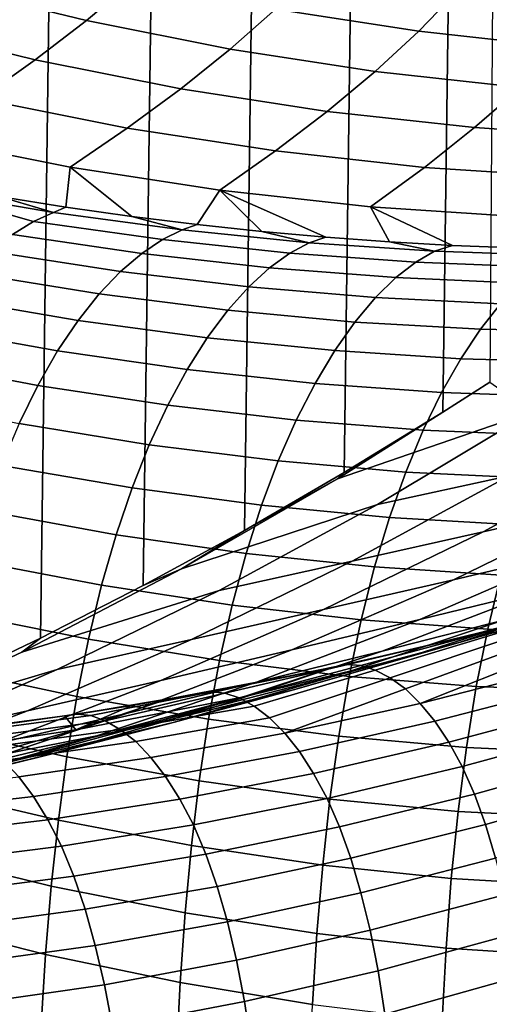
# Model space of a CAD drawing. Header units: metres. Extents: x -166 to 33, y -71 to 34.
# Tile 197 of 256: x 10.45 to 12.97, y -22.91 to -17.62. Entities that reach past the tile are written whole.
import ezdxf

# ---------------------------------------------------------------- set-up
doc = ezdxf.new("R2010")
doc.units = ezdxf.units.M
doc.layers.add('solid_12208131', color=7, linetype='CONTINUOUS')

msp = doc.modelspace()

# ---------------------------------------------------------------- linework, layer by layer
at = {"layer": 'solid_12208131'}
for points in [[(9.436847, -21.460112, -0.2), (10.001131, 21.20686, -0.2), (10.558856, 20.939127, -0.2), (10.00113, -21.20686, -0.2)], [(10.00113, -21.20686, -0.2), (10.558856, 20.939127, -0.2), (11.109608, 20.657166, -0.2), (10.558856, -20.939127, -0.2)], [(10.558856, -20.939127, -0.2), (11.109608, 20.657166, -0.2), (11.653308, 20.361021, -0.2), (11.109608, -20.657166, -0.2)], [(11.109608, -20.657166, -0.2), (11.653308, 20.361021, -0.2), (12.189622, 20.050842, -0.2), (11.653308, -20.361021, -0.2)], [(11.653308, -20.361021, -0.2), (12.189622, 20.050842, -0.2), (12.718188, 19.726845, -0.2), (12.189622, -20.050842, -0.2)], [(12.189622, -20.050842, -0.2), (12.718188, 19.726845, -0.2), (13.238109, 19.389509, -0.2), (12.718188, -19.726845, -0.2)], [(12.970695, -19.565378, -0.2), (12.718188, -19.726845, -0.2), (13.238109, 19.389509, -0.2)], [(11.058681, -17.410566, 112.225029), (10.303694, -17.225817, 112.262115), (10.042293, -17.436342, 108.350212), (10.806257, -17.62335, 108.307991)], [(12.798442, -17.463158, 116.07782), (12.039536, -17.346035, 116.110077), (11.820972, -17.562378, 112.187584), (12.589107, -17.68096, 112.149857)], [(10.806257, -17.62335, 108.307991), (10.042293, -17.436342, 108.350212), (9.758452, -17.645138, 104.438232), (10.531305, -17.834385, 104.39109)], [(11.820972, -17.562378, 112.187584), (11.058681, -17.410566, 112.225029), (10.806257, -17.62335, 108.307991), (11.577611, -17.777016, 108.26535)], [(13.561677, -17.547171, 116.045387), (12.798442, -17.463158, 116.07782), (12.589107, -17.68096, 112.149857), (13.361622, -17.766022, 112.111908)], [(12.589107, -17.68096, 112.149857), (11.820972, -17.562378, 112.187584), (11.577611, -17.777016, 108.26535), (12.354878, -17.897047, 108.222389)], [(10.531305, -17.834385, 104.39109), (9.758452, -17.645138, 104.438232), (9.45402, -17.852171, 100.526482), (10.235674, -18.043638, 100.474609)], [(11.577611, -17.777016, 108.26535), (10.806257, -17.62335, 108.307991), (10.531305, -17.834385, 104.39109), (11.311634, -17.989891, 104.343491)], [(13.361622, -17.766022, 112.111908), (12.589107, -17.68096, 112.149857), (12.354878, -17.897047, 108.222389), (13.136579, -17.983149, 108.179176)], [(12.354878, -17.897047, 108.222389), (11.577611, -17.777016, 108.26535), (11.311634, -17.989891, 104.343491), (12.097943, -18.111361, 104.295525)], [(11.311634, -17.989891, 104.343491), (10.531305, -17.834385, 104.39109), (10.235674, -18.043638, 100.474609), (11.02489, -18.20097, 100.422241)], [(13.136579, -17.983149, 108.179176), (12.354878, -17.897047, 108.222389), (12.097943, -18.111361, 104.295525), (12.888739, -18.198494, 104.247284)], [(12.097943, -18.111361, 104.295525), (11.311634, -17.989891, 104.343491), (11.02489, -18.20097, 100.422241), (11.820155, -18.323864, 100.369461)], [(13.921236, -18.035027, 108.135803), (13.136579, -17.983149, 108.179176), (12.888739, -18.198494, 104.247284), (13.682525, -18.250992, 104.198868)], [(11.02489, -18.20097, 100.422241), (10.235674, -18.043638, 100.474609), (9.919804, -18.251177, 96.559433), (10.717812, -18.410318, 96.502312)], [(12.888739, -18.198494, 104.247284), (12.097943, -18.111361, 104.295525), (11.820155, -18.323864, 100.369461), (12.619956, -18.412018, 100.316383)], [(11.820155, -18.323864, 100.369461), (11.02489, -18.20097, 100.422241), (10.717812, -18.410318, 96.502312), (11.521935, -18.534626, 96.444756)], [(13.682525, -18.250992, 104.198868), (12.888739, -18.198494, 104.247284), (12.619956, -18.412018, 100.316383), (13.422782, -18.465134, 100.263107)], [(9.919804, -18.251177, 96.559433), (10.338161, -18.568615, 93.178223), (10.695361, -18.625626, 93.221992), (10.717812, -18.410318, 96.502312)], [(12.619956, -18.412018, 100.316383), (11.820155, -18.323864, 100.369461), (11.521935, -18.534626, 96.444756), (12.330647, -18.623795, 96.386871)], [(10.717812, -18.410318, 96.502312), (10.695361, -18.625626, 93.221992), (11.049239, -18.675808, 93.259148)], [(10.717812, -18.410318, 96.502312), (11.049239, -18.675808, 93.259148), (11.399827, -18.719364, 93.289787), (11.521935, -18.534626, 96.444756)], [(13.422782, -18.465134, 100.263107), (12.619956, -18.412018, 100.316383), (12.330647, -18.623795, 96.386871), (13.142417, -18.677519, 96.328766)], [(10.408683, -18.771883, 91.975929), (10.521901, -18.701784, 92.395126), (9.928357, -18.534777, 92.726463), (9.819463, -18.578117, 92.308136)], [(10.629427, -18.654432, 92.815239), (10.338161, -18.568615, 93.178223), (9.977634, -18.504568, 93.127724), (9.928357, -18.534777, 92.726463)], [(10.521901, -18.701784, 92.395126), (10.629427, -18.654432, 92.815239), (9.928357, -18.534777, 92.726463)], [(11.521935, -18.534626, 96.444756), (11.399827, -18.719364, 93.289787), (11.74711, -18.756479, 93.313988)], [(11.521935, -18.534626, 96.444756), (12.091247, -18.787338, 93.331894), (12.432143, -18.812099, 93.343498), (12.330647, -18.623795, 96.386871)], [(11.521935, -18.534626, 96.444756), (11.74711, -18.756479, 93.313988), (12.091247, -18.787338, 93.331894)], [(10.629427, -18.654432, 92.815239), (10.695361, -18.625626, 93.221992), (10.338161, -18.568615, 93.178223)], [(10.521901, -18.701784, 92.395126), (11.214165, -18.799196, 92.456543), (11.319672, -18.747946, 92.878563), (10.629427, -18.654432, 92.815239)], [(11.319672, -18.747946, 92.878563), (11.049239, -18.675808, 93.259148), (10.695361, -18.625626, 93.221992), (10.629427, -18.654432, 92.815239)], [(12.330647, -18.623795, 96.386871), (12.769961, -18.830921, 93.34893), (13.10461, -18.843945, 93.348167), (13.142417, -18.677519, 96.328766)], [(12.330647, -18.623795, 96.386871), (12.432143, -18.812099, 93.343498), (12.769961, -18.830921, 93.34893)], [(10.408683, -18.771883, 91.975929), (11.102814, -18.873932, 92.036018), (11.214165, -18.799196, 92.456543), (10.521901, -18.701784, 92.395126)], [(11.319672, -18.747946, 92.878563), (11.399827, -18.719364, 93.289787), (11.049239, -18.675808, 93.259148)], [(11.214165, -18.799196, 92.456543), (11.897562, -18.871975, 92.492989), (12.000642, -18.817066, 92.917076), (11.319672, -18.747946, 92.878563)], [(12.000642, -18.817066, 92.917076), (11.74711, -18.756479, 93.313988), (11.399827, -18.719364, 93.289787), (11.319672, -18.747946, 92.878563)], [(12.000642, -18.817066, 92.917076), (12.091247, -18.787338, 93.331894), (11.74711, -18.756479, 93.313988)], [(10.29264, -18.864346, 91.559486), (10.988512, -18.971664, 91.618698), (11.102814, -18.873932, 92.036018), (10.408683, -18.771883, 91.975929)], [(11.102814, -18.873932, 92.036018), (11.788518, -18.951067, 92.070984), (11.897562, -18.871975, 92.492989), (11.214165, -18.799196, 92.456543)], [(11.897562, -18.871975, 92.492989), (12.572746, -18.921131, 92.50473), (12.673268, -18.86285, 92.931023), (12.000642, -18.817066, 92.917076)], [(12.000642, -18.817066, 92.917076), (12.673268, -18.86285, 92.931023), (12.432143, -18.812099, 93.343498), (12.091247, -18.787338, 93.331894)], [(12.673268, -18.86285, 92.931023), (12.769961, -18.830921, 93.34893), (12.432143, -18.812099, 93.343498)], [(10.176513, -18.978819, 91.147575), (10.874036, -19.091936, 91.206284), (10.988512, -18.971664, 91.618698), (10.29264, -18.864346, 91.559486)], [(10.988512, -18.971664, 91.618698), (11.676432, -19.053761, 91.652679), (11.788518, -18.951067, 92.070984), (11.102814, -18.873932, 92.036018)], [(11.788518, -18.951067, 92.070984), (12.466182, -19.00425, 92.081139), (12.572746, -18.921131, 92.50473), (11.897562, -18.871975, 92.492989)], [(12.572746, -18.921131, 92.50473), (13.239858, -18.94721, 92.491814), (13.338025, -18.885832, 92.920364), (12.673268, -18.86285, 92.931023)], [(12.673268, -18.86285, 92.931023), (13.338025, -18.885832, 92.920364), (13.10461, -18.843945, 93.348167), (12.769961, -18.830921, 93.34893)], [(12.466182, -19.00425, 92.081139), (13.135611, -19.034002, 92.066589), (13.239858, -18.94721, 92.491814), (12.572746, -18.921131, 92.50473)], [(10.062001, -19.114828, 90.741867), (10.761114, -19.234209, 90.800354), (10.874036, -19.091936, 91.206284), (10.176513, -18.978819, 91.147575)], [(10.874036, -19.091936, 91.206284), (11.564113, -19.179506, 91.239647), (11.676432, -19.053761, 91.652679), (10.988512, -18.971664, 91.618698)], [(11.676432, -19.053761, 91.652679), (12.35653, -19.111523, 91.661751), (12.466182, -19.00425, 92.081139), (11.788518, -18.951067, 92.070984)], [(12.35653, -19.111523, 91.661751), (13.028273, -19.145447, 91.64608), (13.135611, -19.034002, 92.066589), (12.466182, -19.00425, 92.081139)], [(11.564113, -19.179506, 91.239647), (12.246628, -19.242319, 91.248009), (12.35653, -19.111523, 91.661751), (11.676432, -19.053761, 91.652679)], [(9.950467, -19.271887, 90.343987), (10.651146, -19.397943, 90.402489), (10.761114, -19.234209, 90.800354), (10.062001, -19.114828, 90.741867)], [(10.761114, -19.234209, 90.800354), (11.453318, -19.327703, 90.833405), (11.564113, -19.179506, 91.239647), (10.874036, -19.091936, 91.206284)], [(12.246628, -19.242319, 91.248009), (12.920709, -19.280825, 91.231606), (13.028273, -19.145447, 91.64608), (12.35653, -19.111523, 91.661751)], [(11.453318, -19.327703, 90.833405), (12.138256, -19.395977, 90.84137), (12.246628, -19.242319, 91.248009), (11.564113, -19.179506, 91.239647)], [(12.920709, -19.280825, 91.231606), (13.585443, -19.295462, 91.190681), (13.691098, -19.156013, 91.605843), (13.028273, -19.145447, 91.64608)], [(10.651146, -19.397943, 90.402489), (11.345472, -19.497755, 90.435478), (11.453318, -19.327703, 90.833405), (10.761114, -19.234209, 90.800354)], [(12.138256, -19.395977, 90.84137), (12.814713, -19.439425, 90.824547), (12.920709, -19.280825, 91.231606), (12.246628, -19.242319, 91.248009)], [(9.84299, -19.449503, 89.955551), (10.545242, -19.582594, 90.014252), (10.651146, -19.397943, 90.402489), (9.950467, -19.271887, 90.343987)], [(12.814713, -19.439425, 90.824547), (13.481429, -19.458427, 90.783257), (13.585443, -19.295462, 91.190681), (12.920709, -19.280825, 91.231606)], [(11.345472, -19.497755, 90.435478), (12.032858, -19.571854, 90.443291), (12.138256, -19.395977, 90.84137), (11.453318, -19.327703, 90.833405)], [(10.545242, -19.582594, 90.014252), (11.241718, -19.689077, 90.047363), (11.345472, -19.497755, 90.435478), (10.651146, -19.397943, 90.402489)], [(12.032858, -19.571854, 90.443291), (12.711746, -19.620562, 90.426292), (12.814713, -19.439425, 90.824547), (12.138256, -19.395977, 90.84137)], [(9.740324, -19.647156, 89.578125), (10.444193, -19.787605, 89.637184), (10.545242, -19.582594, 90.014252), (9.84299, -19.449503, 89.955551)], [(12.711746, -19.620562, 90.426292), (13.38052, -19.644192, 90.384872), (13.481429, -19.458427, 90.783257), (12.814713, -19.439425, 90.824547)], [(11.241718, -19.689077, 90.047363), (11.931596, -19.769321, 90.055222), (12.032858, -19.571854, 90.443291), (11.345472, -19.497755, 90.435478)], [(10.444193, -19.787605, 89.637184), (11.142871, -19.901075, 89.670586), (11.241718, -19.689077, 90.047363), (10.545242, -19.582594, 90.014252)], [(11.931596, -19.769321, 90.055222), (12.612977, -19.82357, 90.038246), (12.711746, -19.620562, 90.426292), (12.032858, -19.571854, 90.443291)], [(13.197387, -19.725046, 3.734967), (12.153773, -20.084206, -0.027919), (12.718188, -19.726845, -0.2), (12.970695, -19.565378, -0.2)], [(13.899209, -19.573925, 7.577575), (13.074991, -20.068129, 7.747238), (12.367283, -20.223063, 3.908235), (13.197387, -19.725046, 3.734967)], [(12.612977, -19.82357, 90.038246), (13.283886, -19.852058, 89.996887), (13.38052, -19.644192, 90.384872), (12.711746, -19.620562, 90.426292)], [(11.142871, -19.901075, 89.670586), (11.835302, -19.987755, 89.678635), (11.931596, -19.769321, 90.055222), (11.241718, -19.689077, 90.047363)], [(13.197387, -19.725046, 3.734967), (12.367283, -20.223063, 3.908235), (11.316284, -20.567625, 0.148725), (12.153773, -20.084206, -0.027919)], [(11.835302, -19.987755, 89.678635), (12.519248, -20.047796, 89.661835), (12.612977, -19.82357, 90.038246), (11.931596, -19.769321, 90.055222)], [(12.153773, -20.084206, -0.027919), (12.189622, -20.050842, -0.2), (12.718188, -19.726845, -0.2)], [(14.457353, -19.760395, 15.452035), (13.625122, -20.211508, 15.616853), (12.934628, -20.36867, 11.764605), (13.772647, -19.914051, 11.595088)], [(10.349447, -20.012581, 89.272881), (11.050419, -20.133293, 89.306664), (11.142871, -19.901075, 89.670586), (10.444193, -19.787605, 89.637184)], [(12.519248, -20.047796, 89.661835), (13.192369, -20.081345, 89.620674), (13.283886, -19.852058, 89.996887), (12.612977, -19.82357, 90.038246)], [(11.050419, -20.133293, 89.306664), (11.745495, -20.226637, 89.31501), (11.835302, -19.987755, 89.678635), (11.142871, -19.901075, 89.670586)], [(13.772647, -19.914051, 11.595088), (12.934628, -20.36867, 11.764605), (12.231079, -20.526264, 7.920955), (13.074991, -20.068129, 7.747238)], [(10.261862, -20.257065, 88.922913), (10.965256, -20.385229, 88.957138), (11.050419, -20.133293, 89.306664), (10.349447, -20.012581, 89.272881)], [(11.745495, -20.226637, 89.31501), (12.432088, -20.292662, 89.298454), (12.519248, -20.047796, 89.661835), (11.835302, -19.987755, 89.678635)], [(11.316284, -20.567625, 0.148725), (11.653308, -20.361021, -0.2), (12.153773, -20.084206, -0.027919)], [(13.074991, -20.068129, 7.747238), (12.231079, -20.526264, 7.920955), (11.517344, -20.684731, 4.085642), (12.367283, -20.223063, 3.908235)], [(12.153773, -20.084206, -0.027919), (11.653308, -20.361021, -0.2), (12.189622, -20.050842, -0.2)], [(12.432088, -20.292662, 89.298454), (13.107495, -20.331423, 89.257584), (13.192369, -20.081345, 89.620674), (12.519248, -20.047796, 89.661835)], [(14.299691, -20.054338, 19.477983), (13.455291, -20.465744, 19.641066), (12.77489, -20.626137, 15.785234), (13.625122, -20.211508, 15.616853)], [(10.965256, -20.385229, 88.957138), (11.663088, -20.485424, 88.965813), (11.745495, -20.226637, 89.31501), (11.050419, -20.133293, 89.306664)], [(12.367283, -20.223063, 3.908235), (11.517344, -20.684731, 4.085642), (10.459704, -21.014618, 0.329395), (11.316284, -20.567625, 0.148725)], [(11.663088, -20.485424, 88.965813), (12.352421, -20.557589, 88.949562), (12.432088, -20.292662, 89.298454), (11.745495, -20.226637, 89.31501)], [(13.625122, -20.211508, 15.616853), (12.77489, -20.626137, 15.785234), (12.078484, -20.78652, 11.937787), (12.934628, -20.36867, 11.764605)], [(10.181145, -20.520399, 88.588768), (10.887106, -20.656225, 88.623489), (10.965256, -20.385229, 88.957138), (10.261862, -20.257065, 88.922913)], [(12.352421, -20.557589, 88.949562), (13.030185, -20.601677, 88.909012), (13.107495, -20.331423, 89.257584), (12.432088, -20.292662, 89.298454)], [(14.116861, -20.304895, 23.505873), (13.261882, -20.676199, 23.666208), (12.594425, -20.839991, 19.807327), (13.455291, -20.465744, 19.641066)], [(10.887106, -20.656225, 88.623489), (11.587816, -20.763458, 88.632561), (11.663088, -20.485424, 88.965813), (10.965256, -20.385229, 88.957138)], [(11.316284, -20.567625, 0.148725), (11.109608, -20.657166, -0.2), (11.653308, -20.361021, -0.2)], [(12.934628, -20.36867, 11.764605), (12.078484, -20.78652, 11.937787), (11.368913, -20.947346, 8.09843), (12.231079, -20.526264, 7.920955)], [(11.587816, -20.763458, 88.632561), (12.279982, -20.841919, 88.616646), (12.352421, -20.557589, 88.949562), (11.663088, -20.485424, 88.965813)], [(13.455291, -20.465744, 19.641066), (12.594425, -20.839991, 19.807327), (11.90808, -21.003315, 15.9569), (12.77489, -20.626137, 15.785234)], [(13.907679, -20.511486, 27.534325), (13.043782, -20.842506, 27.690844), (12.392033, -21.00988, 23.829332), (13.261882, -20.676199, 23.666208)], [(12.800012, -20.964672, 31.712957), (13.671011, -20.673727, 31.561333), (14.270663, -20.50308, 35.439716), (13.405762, -20.79162, 35.583675)], [(10.107519, -20.802025, 88.271988), (10.816219, -20.945705, 88.307259), (10.887106, -20.656225, 88.623489), (10.181145, -20.520399, 88.588768)], [(12.231079, -20.526264, 7.920955), (11.368913, -20.947346, 8.09843), (10.64902, -21.10906, 4.266887), (11.517344, -20.684731, 4.085642)], [(12.279982, -20.841919, 88.616646), (12.960165, -20.891453, 88.576454), (13.030185, -20.601677, 88.909012), (12.352421, -20.557589, 88.949562)], [(11.316284, -20.567625, 0.148725), (10.459704, -21.014618, 0.329395), (10.558856, -20.939127, -0.2), (11.109608, -20.657166, -0.2)], [(12.960165, -20.891453, 88.576454), (13.625526, -20.912191, 88.512794), (13.693841, -20.617901, 88.84491), (13.030185, -20.601677, 88.909012)], [(10.816219, -20.945705, 88.307259), (11.519945, -21.060141, 88.31675), (11.587816, -20.763458, 88.632561), (10.887106, -20.656225, 88.623489)], [(12.77489, -20.626137, 15.785234), (11.90808, -21.003315, 15.9569), (11.205646, -21.166632, 12.114347), (12.078484, -20.78652, 11.937787)], [(13.405762, -20.79162, 35.583675), (13.813746, -20.667252, 39.487247), (12.964632, -20.903231, 39.621849), (12.52952, -21.042747, 35.729523)], [(13.813746, -20.667252, 39.487247), (13.298168, -20.811354, 40.131348), (12.913054, -20.912186, 40.072277), (12.964632, -20.903231, 39.621849)], [(11.517344, -20.684731, 4.085642), (10.64902, -21.10906, 4.266887), (9.585462, -21.424208, 0.51379), (10.459704, -21.014618, 0.329395)], [(13.261882, -20.676199, 23.666208), (12.392033, -21.00988, 23.829332), (11.718587, -21.176313, 19.976482), (12.594425, -20.839991, 19.807327)], [(12.166742, -21.135828, 27.849745), (13.043782, -20.842506, 27.690844), (13.671011, -20.673727, 31.561333), (12.800012, -20.964672, 31.712957)], [(13.298168, -20.811354, 40.131348), (13.701436, -20.702129, 40.440247), (13.018786, -20.910984, 40.647507), (12.949345, -20.906673, 40.32085)], [(11.519945, -21.060141, 88.31675), (12.215042, -21.145037, 88.301193), (12.279982, -20.841919, 88.616646), (11.587816, -20.763458, 88.632561)], [(10.754546, -21.253305, 88.009872), (10.816219, -20.945705, 88.307259), (10.107519, -20.802025, 88.271988), (10.042884, -21.101667, 87.974098)], [(12.078484, -20.78652, 11.937787), (11.205646, -21.166632, 12.114347), (10.489936, -21.330395, 8.279366), (11.368913, -20.947346, 8.09843)], [(11.917591, -21.217894, 31.866571), (12.800012, -20.964672, 31.712957), (13.405762, -20.79162, 35.583675), (12.52952, -21.042747, 35.729523)], [(12.913054, -20.912186, 40.072277), (13.298168, -20.811354, 40.131348), (12.949345, -20.906673, 40.32085)], [(12.594425, -20.839991, 19.807327), (11.718587, -21.176313, 19.976482), (11.026194, -21.342276, 16.13155), (11.90808, -21.003315, 15.9569)], [(13.043782, -20.842506, 27.690844), (12.166742, -21.135828, 27.849745), (11.508949, -21.305559, 23.994938), (12.392033, -21.00988, 23.829332)], [(12.215042, -21.145037, 88.301193), (12.8977, -21.200125, 88.261383), (12.960165, -20.891453, 88.576454), (12.279982, -20.841919, 88.616646)], [(12.52952, -21.042747, 35.729523), (12.964632, -20.903231, 39.621849), (12.106619, -21.103661, 39.757858), (11.643557, -21.256136, 35.876987)], [(12.106619, -21.103661, 39.757858), (12.964632, -20.903231, 39.621849), (12.532109, -21.004957, 40.020336), (12.155189, -21.089966, 39.975468)], [(12.532109, -21.004957, 40.020336), (12.949345, -20.906673, 40.32085), (12.278165, -21.087288, 40.555954), (12.207801, -21.081732, 40.227592)], [(12.949345, -20.906673, 40.32085), (13.018786, -20.910984, 40.647507), (12.354765, -21.110966, 40.886089), (12.278165, -21.087288, 40.555954)], [(13.018786, -20.910984, 40.647507), (13.094272, -20.932734, 40.976383), (12.435355, -21.152678, 41.216431), (12.354765, -21.110966, 40.886089)], [(13.094272, -20.932734, 40.976383), (13.173573, -20.971922, 41.30584), (12.517104, -21.212479, 41.545372), (12.435355, -21.152678, 41.216431)], [(12.964632, -20.903231, 39.621849), (12.913054, -20.912186, 40.072277), (12.532109, -21.004957, 40.020336)], [(12.532109, -21.004957, 40.020336), (12.913054, -20.912186, 40.072277), (12.949345, -20.906673, 40.32085)], [(12.8977, -21.200125, 88.261383), (13.564786, -21.225454, 88.198174), (13.625526, -20.912191, 88.512794), (12.960165, -20.891453, 88.576454)], [(9.585462, -21.424208, 0.51379), (10.00113, -21.20686, -0.2), (10.558856, -20.939127, -0.2), (10.459704, -21.014618, 0.329395)], [(11.368913, -20.947346, 8.09843), (10.489936, -21.330395, 8.279366), (9.763765, -21.495064, 4.451665), (10.64902, -21.10906, 4.266887)], [(11.461458, -21.375023, 88.019737), (11.519945, -21.060141, 88.31675), (10.816219, -20.945705, 88.307259), (10.754546, -21.253305, 88.009872)], [(11.278203, -21.391119, 28.010729), (12.166742, -21.135828, 27.849745), (12.800012, -20.964672, 31.712957), (11.917591, -21.217894, 31.866571)], [(13.173573, -20.971922, 41.30584), (13.253893, -21.028713, 41.634171), (12.597498, -21.290392, 41.871361), (12.517104, -21.212479, 41.545372)], [(11.90808, -21.003315, 15.9569), (11.026194, -21.342276, 16.13155), (10.317627, -21.508226, 12.293978), (11.205646, -21.166632, 12.114347)], [(12.392033, -21.00988, 23.829332), (11.508949, -21.305559, 23.994938), (10.829424, -21.474337, 20.148211), (11.718587, -21.176313, 19.976482)], [(12.155189, -21.089966, 39.975468), (12.532109, -21.004957, 40.020336), (12.207801, -21.081732, 40.227592)], [(13.253893, -21.028713, 41.634171), (13.332757, -21.103216, 41.959728), (12.597498, -21.290392, 41.871361)], [(11.025382, -21.433062, 32.021889), (11.917591, -21.217894, 31.866571), (12.52952, -21.042747, 35.729523), (11.643557, -21.256136, 35.876987)], [(12.159595, -21.4664, 88.004486), (12.215042, -21.145037, 88.301193), (11.519945, -21.060141, 88.31675), (11.461458, -21.375023, 88.019737)], [(12.155189, -21.089966, 39.975468), (12.207801, -21.081732, 40.227592), (11.547973, -21.235212, 40.490715), (11.477258, -21.228369, 40.160633)], [(11.782379, -21.167442, 39.937569), (12.155189, -21.089966, 39.975468), (11.477258, -21.228369, 40.160633)], [(12.207801, -21.081732, 40.227592), (12.278165, -21.087288, 40.555954), (11.62508, -21.260841, 40.822098), (11.547973, -21.235212, 40.490715)], [(12.278165, -21.087288, 40.555954), (12.354765, -21.110966, 40.886089), (11.706316, -21.305088, 41.153294), (11.62508, -21.260841, 40.822098)], [(12.106619, -21.103661, 39.757858), (12.155189, -21.089966, 39.975468), (11.782379, -21.167442, 39.937569)], [(10.64902, -21.10906, 4.266887), (9.763765, -21.495064, 4.451665), (8.694995, -21.795448, 0.701608), (9.585462, -21.424208, 0.51379)], [(10.700732, -21.577612, 87.732178), (10.754546, -21.253305, 88.009872), (10.042884, -21.101667, 87.974098), (9.985889, -21.417887, 87.695908)], [(12.166742, -21.135828, 27.849745), (11.278203, -21.391119, 28.010729), (10.614286, -21.562901, 24.162714), (11.508949, -21.305559, 23.994938)], [(11.643557, -21.256136, 35.876987), (12.106619, -21.103661, 39.757858), (11.240566, -21.268366, 39.894253), (10.749494, -21.431461, 36.025803)], [(12.106619, -21.103661, 39.757858), (11.413594, -21.237638, 39.906551), (11.240566, -21.268366, 39.894253)], [(12.106619, -21.103661, 39.757858), (11.782379, -21.167442, 39.937569), (11.413594, -21.237638, 39.906551)], [(12.354765, -21.110966, 40.886089), (12.435355, -21.152678, 41.216431), (11.788825, -21.367908, 41.482807), (11.706316, -21.305088, 41.153294)], [(12.844771, -21.527058, 87.964989), (12.8977, -21.200125, 88.261383), (12.215042, -21.145037, 88.301193), (12.159595, -21.4664, 88.004486)], [(12.597498, -21.290392, 41.871361), (13.332757, -21.103216, 41.959728), (13.40891, -21.195257, 42.281036), (12.675247, -21.386189, 42.192959)], [(11.205646, -21.166632, 12.114347), (10.317627, -21.508226, 12.293978), (9.595671, -21.674631, 8.463448), (10.489936, -21.330395, 8.279366)], [(11.718587, -21.176313, 19.976482), (10.829424, -21.474337, 20.148211), (10.130891, -21.642632, 16.308859), (11.026194, -21.342276, 16.13155)], [(11.413594, -21.237638, 39.906551), (11.782379, -21.167442, 39.937569), (11.477258, -21.228369, 40.160633)], [(12.435355, -21.152678, 41.216431), (12.517104, -21.212479, 41.545372), (11.87006, -21.449228, 41.80917), (11.788825, -21.367908, 41.482807)], [(12.675247, -21.386189, 42.192959), (13.40891, -21.195257, 42.281036), (13.482666, -21.304247, 42.596832), (12.750648, -21.499279, 42.5089)], [(13.513578, -21.556967, 87.902176), (13.564786, -21.225454, 88.198174), (12.8977, -21.200125, 88.261383), (12.844771, -21.527058, 87.964989)], [(10.379806, -21.608046, 28.1735), (11.278203, -21.391119, 28.010729), (11.917591, -21.217894, 31.866571), (11.025382, -21.433062, 32.021889)], [(11.410994, -21.706718, 87.742393), (11.461458, -21.375023, 88.019737), (10.754546, -21.253305, 88.009872), (10.700732, -21.577612, 87.732178)], [(11.413594, -21.237638, 39.906551), (11.477258, -21.228369, 40.160633), (10.82873, -21.355724, 40.451885), (10.758082, -21.34767, 40.120037)], [(11.240566, -21.268366, 39.894253), (11.413594, -21.237638, 39.906551), (10.758082, -21.34767, 40.120037)], [(11.477258, -21.228369, 40.160633), (11.547973, -21.235212, 40.490715), (10.905883, -21.383202, 40.784531), (10.82873, -21.355724, 40.451885)], [(11.547973, -21.235212, 40.490715), (11.62508, -21.260841, 40.822098), (10.987267, -21.429855, 41.116585), (10.905883, -21.383202, 40.784531)], [(12.517104, -21.212479, 41.545372), (12.597498, -21.290392, 41.871361), (11.87006, -21.449228, 41.80917)], [(11.508949, -21.305559, 23.994938), (10.614286, -21.562901, 24.162714), (9.928601, -21.733717, 20.322189), (10.829424, -21.474337, 20.148211)], [(10.125015, -21.609846, 32.178627), (11.025382, -21.433062, 32.021889), (11.643557, -21.256136, 35.876987), (10.749494, -21.431461, 36.025803)], [(10.688198, -21.357037, 39.86467), (11.04892, -21.300758, 39.882309), (10.758082, -21.34767, 40.120037)], [(10.749494, -21.431461, 36.025803), (11.04892, -21.300758, 39.882309), (10.688198, -21.357037, 39.86467)], [(10.749494, -21.431461, 36.025803), (11.240566, -21.268366, 39.894253), (11.04892, -21.300758, 39.882309)], [(11.04892, -21.300758, 39.882309), (11.240566, -21.268366, 39.894253), (10.758082, -21.34767, 40.120037)], [(11.62508, -21.260841, 40.822098), (11.706316, -21.305088, 41.153294), (10.987267, -21.429855, 41.116585)], [(10.987267, -21.429855, 41.116585), (11.706316, -21.305088, 41.153294), (11.788825, -21.367908, 41.482807), (11.070003, -21.495546, 41.446651)], [(11.87006, -21.449228, 41.80917), (12.597498, -21.290392, 41.871361), (12.675247, -21.386189, 42.192959), (11.948703, -21.548773, 42.131004)], [(12.750648, -21.499279, 42.5089), (13.482666, -21.304247, 42.596832), (13.552992, -21.429977, 42.905655), (12.822633, -21.629416, 42.817768)], [(10.489936, -21.330395, 8.279366), (9.595671, -21.674631, 8.463448), (8.863114, -21.841955, 4.639658), (9.763765, -21.495064, 4.451665)], [(11.026194, -21.342276, 16.13155), (10.130891, -21.642632, 16.308859), (9.416098, -21.810917, 12.476341), (10.317627, -21.508226, 12.293978)], [(10.749494, -21.431461, 36.025803), (10.688198, -21.357037, 39.86467), (10.331521, -21.406656, 39.853577), (9.84895, -21.568392, 36.175694)], [(10.050147, -21.44084, 40.105347), (10.758082, -21.34767, 40.120037), (10.82873, -21.355724, 40.451885), (10.12057, -21.44998, 40.438992)], [(10.331521, -21.406656, 39.853577), (10.688198, -21.357037, 39.86467), (10.758082, -21.34767, 40.120037), (10.050147, -21.44084, 40.105347)], [(10.12057, -21.44998, 40.438992), (10.82873, -21.355724, 40.451885), (10.905883, -21.383202, 40.784531), (10.197571, -21.47913, 40.772926)], [(11.278203, -21.391119, 28.010729), (10.379806, -21.608046, 28.1735), (9.709699, -21.78157, 24.332354), (10.614286, -21.562901, 24.162714)], [(10.197571, -21.47913, 40.772926), (10.905883, -21.383202, 40.784531), (10.987267, -21.429855, 41.116585), (10.278859, -21.527977, 41.105846)], [(11.070003, -21.495546, 41.446651), (11.788825, -21.367908, 41.482807), (11.87006, -21.449228, 41.80917), (11.151521, -21.580111, 41.773365)], [(12.112271, -21.804661, 87.727425), (12.159595, -21.4664, 88.004486), (11.461458, -21.375023, 88.019737), (11.410994, -21.706718, 87.742393)], [(11.948703, -21.548773, 42.131004), (12.675247, -21.386189, 42.192959), (12.750648, -21.499279, 42.5089), (12.025038, -21.665951, 42.447033)], [(9.218122, -21.747921, 32.336502), (10.125015, -21.609846, 32.178627), (10.749494, -21.431461, 36.025803), (9.84895, -21.568392, 36.175694)], [(11.025382, -21.433062, 32.021889), (10.125015, -21.609846, 32.178627), (9.473195, -21.786276, 28.337757), (10.379806, -21.608046, 28.1735)], [(10.655203, -21.917423, 87.474945), (10.700732, -21.577612, 87.732178), (9.985889, -21.417887, 87.695908), (9.93694, -21.749523, 87.438202)], [(10.278859, -21.527977, 41.105846), (10.987267, -21.429855, 41.116585), (11.070003, -21.495546, 41.446651), (10.36154, -21.596285, 41.436466)], [(11.151521, -21.580111, 41.773365), (11.87006, -21.449228, 41.80917), (11.948703, -21.548773, 42.131004), (11.230483, -21.68322, 42.095402)], [(12.822633, -21.629416, 42.817768), (13.552992, -21.429977, 42.905655), (13.616929, -21.572855, 43.205784), (12.888169, -21.776892, 43.117947)], [(10.829424, -21.474337, 20.148211), (9.928601, -21.733717, 20.322189), (9.223848, -21.904047, 16.488491), (10.130891, -21.642632, 16.308859)], [(10.36154, -21.596285, 41.436466), (11.070003, -21.495546, 41.446651), (11.151521, -21.580111, 41.773365), (10.443025, -21.683809, 41.763523)], [(12.025038, -21.665951, 42.447033), (12.750648, -21.499279, 42.5089), (12.822633, -21.629416, 42.817768), (12.097964, -21.800474, 42.755886)], [(12.8, -21.870941, 87.688202), (12.844771, -21.527058, 87.964989), (12.159595, -21.4664, 88.004486), (12.112271, -21.804661, 87.727425)], [(10.614286, -21.562901, 24.162714), (9.709699, -21.78157, 24.332354), (9.017786, -21.954121, 20.4981), (9.928601, -21.733717, 20.322189)], [(11.230483, -21.68322, 42.095402), (11.948703, -21.548773, 42.131004), (12.025038, -21.665951, 42.447033), (11.307163, -21.804296, 42.411484)], [(13.470517, -21.905462, 87.625748), (13.513578, -21.556967, 87.902176), (12.844771, -21.527058, 87.964989), (12.8, -21.870941, 87.688202)], [(10.443025, -21.683809, 41.763523), (11.151521, -21.580111, 41.773365), (11.230483, -21.68322, 42.095402), (10.521964, -21.790176, 42.085747)], [(11.368987, -22.053984, 87.485458), (11.410994, -21.706718, 87.742393), (10.700732, -21.577612, 87.732178), (10.655203, -21.917423, 87.474945)], [(12.888169, -21.776892, 43.117947), (13.616929, -21.572855, 43.205784), (13.674672, -21.732409, 43.495926), (12.947424, -21.94124, 43.408134)], [(11.307163, -21.804296, 42.411484), (12.025038, -21.665951, 42.447033), (12.097964, -21.800474, 42.755886), (11.380438, -21.943003, 42.720287)], [(12.097964, -21.800474, 42.755886), (12.822633, -21.629416, 42.817768), (12.888169, -21.776892, 43.117947), (12.164393, -21.952522, 43.056061)], [(9.74575, -21.76132, 41.77887), (10.443025, -21.683809, 41.763523), (10.521964, -21.790176, 42.085747), (9.824623, -21.87055, 42.101246)], [(10.521964, -21.790176, 42.085747), (11.230483, -21.68322, 42.095402), (11.307163, -21.804296, 42.411484), (10.598624, -21.914816, 42.401863)], [(12.073504, -22.158529, 87.470703), (12.112271, -21.804661, 87.727425), (11.410994, -21.706718, 87.742393), (11.368987, -22.053984, 87.485458)], [(10.617282, -22.271303, 87.238899), (10.655203, -21.917423, 87.474945), (9.93694, -21.749523, 87.438202), (9.89536, -22.095139, 87.201729)], [(12.164393, -21.952522, 43.056061), (12.888169, -21.776892, 43.117947), (12.947424, -21.94124, 43.408134), (12.224464, -22.121622, 43.346252)], [(12.947424, -21.94124, 43.408134), (13.674672, -21.732409, 43.495926), (13.726988, -21.907991, 43.774857), (13.001144, -22.121826, 43.687096)], [(9.824623, -21.87055, 42.101246), (10.521964, -21.790176, 42.085747), (10.598624, -21.914816, 42.401863), (9.901199, -21.998325, 42.417351)], [(10.598624, -21.914816, 42.401863), (11.307163, -21.804296, 42.411484), (11.380438, -21.943003, 42.720287), (10.671868, -22.057348, 42.71059)], [(11.380438, -21.943003, 42.720287), (12.097964, -21.800474, 42.755886), (12.164393, -21.952522, 43.056061), (11.447171, -22.099403, 43.02042)], [(12.763808, -22.230448, 87.431694), (12.8, -21.870941, 87.688202), (12.112271, -21.804661, 87.727425), (12.073504, -22.158529, 87.470703)], [(13.436005, -22.269583, 87.369522), (13.470517, -21.905462, 87.625748), (12.8, -21.870941, 87.688202), (12.763808, -22.230448, 87.431694)], [(9.901199, -21.998325, 42.417351), (10.598624, -21.914816, 42.401863), (10.671868, -22.057348, 42.71059), (9.974336, -22.14423, 42.725956)], [(11.334759, -22.415384, 87.249672), (11.368987, -22.053984, 87.485458), (10.655203, -21.917423, 87.474945), (10.617282, -22.271303, 87.238899)], [(10.671868, -22.057348, 42.71059), (11.380438, -21.943003, 42.720287), (11.447171, -22.099403, 43.02042), (10.738531, -22.217726, 43.010658)], [(11.447171, -22.099403, 43.02042), (12.164393, -21.952522, 43.056061), (12.224464, -22.121622, 43.346252), (11.507483, -22.27302, 43.310585)], [(12.224464, -22.121622, 43.346252), (12.947424, -21.94124, 43.408134), (13.001144, -22.121826, 43.687096), (12.27891, -22.307159, 43.625202)], [(10.586807, -22.637907, 87.024796), (10.617282, -22.271303, 87.238899), (9.89536, -22.095139, 87.201729), (9.860982, -22.453403, 86.987236)], [(9.974336, -22.14423, 42.725956), (10.671868, -22.057348, 42.71059), (10.738531, -22.217726, 43.010658), (10.040854, -22.3081, 43.025913)], [(10.738531, -22.217726, 43.010658), (11.447171, -22.099403, 43.02042), (11.507483, -22.27302, 43.310585), (10.798721, -22.395464, 43.300777)], [(12.042607, -22.526585, 87.235069), (12.073504, -22.158529, 87.470703), (11.368987, -22.053984, 87.485458), (11.334759, -22.415384, 87.249672)], [(11.507483, -22.27302, 43.310585), (12.224464, -22.121622, 43.346252), (12.27891, -22.307159, 43.625202), (11.562094, -22.463255, 43.589508)], [(12.27891, -22.307159, 43.625202), (13.001144, -22.121826, 43.687096), (13.049733, -22.318102, 43.953552), (12.328113, -22.508591, 43.891632)], [(12.735495, -22.604168, 87.196198), (12.763808, -22.230448, 87.431694), (12.073504, -22.158529, 87.470703), (12.042607, -22.526585, 87.235069)], [(10.040854, -22.3081, 43.025913), (10.738531, -22.217726, 43.010658), (10.798721, -22.395464, 43.300777), (10.100861, -22.489449, 43.315933)], [(13.409334, -22.647936, 87.134247), (13.436005, -22.269583, 87.369522), (12.763808, -22.230448, 87.431694), (12.735495, -22.604168, 87.196198)], [(11.308146, -22.78956, 87.035759), (11.334759, -22.415384, 87.249672), (10.617282, -22.271303, 87.238899), (10.586807, -22.637907, 87.024796)], [(10.798721, -22.395464, 43.300777), (11.507483, -22.27302, 43.310585), (11.562094, -22.463255, 43.589508), (10.85315, -22.589985, 43.579647)], [(11.562094, -22.463255, 43.589508), (12.27891, -22.307159, 43.625202), (12.328113, -22.508591, 43.891632), (11.611372, -22.669573, 43.855892)], [(12.328113, -22.508591, 43.891632), (13.049733, -22.318102, 43.953552), (13.092251, -22.52989, 44.206097), (12.371099, -22.725695, 44.144161)], [(10.100861, -22.489449, 43.315933), (10.798721, -22.395464, 43.300777), (10.85315, -22.589985, 43.579647), (10.155065, -22.687725, 43.594696)], [(12.01941, -22.90745, 87.02124), (12.042607, -22.526585, 87.235069), (11.334759, -22.415384, 87.249672), (11.308146, -22.78956, 87.035759)], [(10.563302, -23.015793, 86.833374), (10.586807, -22.637907, 87.024796), (9.860982, -22.453403, 86.987236), (9.83333, -22.822887, 86.795479)], [(10.85315, -22.589985, 43.579647), (11.562094, -22.463255, 43.589508), (11.611372, -22.669573, 43.855892), (10.90218, -22.800758, 43.845966)], [(11.611372, -22.669573, 43.855892), (12.328113, -22.508591, 43.891632), (12.371099, -22.725695, 44.144161), (11.654313, -22.891706, 44.108406)], [(12.71488, -22.990717, 86.98243), (12.735495, -22.604168, 87.196198), (12.042607, -22.526585, 87.235069), (12.01941, -22.90745, 87.02124)], [(13.092251, -22.52989, 44.206097), (13.127446, -22.756868, 44.443554), (12.406572, -22.958092, 44.38168), (12.371099, -22.725695, 44.144161)], [(10.155065, -22.687725, 43.594696), (10.85315, -22.589985, 43.579647), (10.90218, -22.800758, 43.845966), (10.203824, -22.902403, 43.860901)], [(13.390312, -23.039139, 86.920601), (13.409334, -22.647936, 87.134247), (12.735495, -22.604168, 87.196198), (12.71488, -22.990717, 86.98243)], [(11.288663, -23.175072, 86.844452), (11.308146, -22.78956, 87.035759), (10.586807, -22.637907, 87.024796), (10.563302, -23.015793, 86.833374)], [(10.90218, -22.800758, 43.845966), (11.611372, -22.669573, 43.855892), (11.654313, -22.891706, 44.108406), (10.944786, -23.027475, 44.09845)], [(12.371099, -22.725695, 44.144161), (12.406572, -22.958092, 44.38168), (11.68959, -23.129213, 44.345989), (11.654313, -22.891706, 44.108406)], [(13.127446, -22.756868, 44.443554), (13.155475, -22.997972, 44.665268), (12.434673, -23.2047, 44.603527), (12.406572, -22.958092, 44.38168)], [(10.546127, -23.403461, 86.665352), (10.563302, -23.015793, 86.833374), (9.83333, -22.822887, 86.795479), (9.811774, -23.202084, 86.627159)], [(10.203824, -22.902403, 43.860901), (10.90218, -22.800758, 43.845966), (10.944786, -23.027475, 44.09845), (10.24611, -23.133129, 44.113297)], [(12.00342, -23.299692, 86.829941), (12.01941, -22.90745, 87.02124), (11.308146, -22.78956, 87.035759), (11.288663, -23.175072, 86.844452)], [(11.654313, -22.891706, 44.108406), (11.68959, -23.129213, 44.345989), (10.979622, -23.269625, 44.33609), (10.944786, -23.027475, 44.09845)]]:
    msp.add_3dface(points, dxfattribs=at)

doc.saveas('drawing.dxf')
